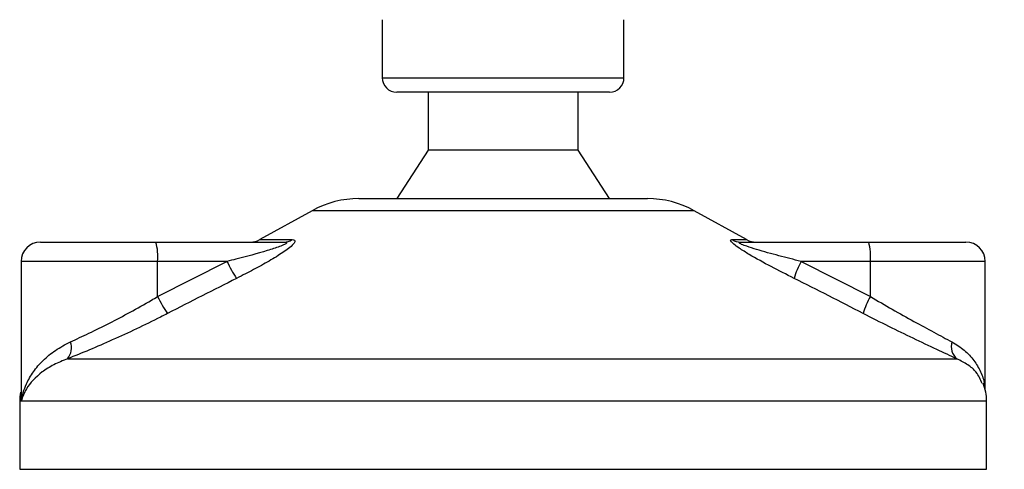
# Model space of a CAD drawing. Header units: millimetres. Extents: x 0 to 420, y 0 to 297.
# Tile 54 of 84: x 281.13 to 289, y 167.84 to 171.44. Entities that reach past the tile are written whole.
import ezdxf

# ---------------------------------------------------------------- set-up
doc = ezdxf.new("R2010")
doc.units = ezdxf.units.MM
doc.layers.add('QUOTE', color=174, linetype='Continuous')
doc.styles.add('SLDTEXTSTYLE3', font='TXT', dxfattribs={"width": 0.75})
doc.dimstyles.new('SLDDIMSTYLE0', dxfattribs={"dimtxt": 3, "dimasz": 3, "dimexe": 0, "dimexo": 0.0625, "dimgap": 0.75, "dimtad": 1, "dimdec": 0, "dimlfac": 12.940767, "dimrnd": 1e-09, "dimzin": 12, "dimdsep": 46, "dimtxsty": 'SLDTEXTSTYLE3', "dimsah": 1, "dimcen": 0.09, "dimadec": 0, "dimazin": 3, "dimtfac": 1, "dimtdec": 3, "dimtofl": 0, "dimtmove": 0, "dimatfit": 3, "dimfxl": 0, "dimfrac": 2, "dimtolj": 1, "dimtzin": 12, "dimarcsym": 0})

# ---------------------------------------------------------------- blocks, each defined once
blk = doc.blocks.new('_D')
at = {"layer": 'QUOTE'}
for p, q in [((281.1407, 171.5062), (281.1407, 182.2673)), ((330.1331, 171.5062), (330.1331, 182.2673)), ((281.1407, 180.2673), (330.1331, 180.2673))]:
    blk.add_line(p, q, dxfattribs=at)
for points in [[(281.1407, 180.2673), (284.1407, 179.7673), (284.1407, 180.7673)], [(330.1331, 180.2673), (327.1331, 180.7673), (327.1331, 179.7673)]]:
    blk.add_solid(points, dxfattribs=at)
at = {"layer": 'QUOTE', "insert": (302.3119, 184.1345), "char_height": 3, "attachment_point": 1, "style": 'SLDTEXTSTYLE3'}
blk.add_mtext('634', dxfattribs=at)

msp = doc.modelspace()

# ---------------------------------------------------------------- linework, layer by layer
at = {"color": 7, "linetype": 'Continuous', "lineweight": 25}
for p, q in [((284.0277, 171.43807), (284.0277, 170.97442)), ((285.95958, 170.97442), (285.95958, 171.43807)), ((284.0277, 170.97442), (285.95958, 170.97442)), ((285.84367, 170.8585), (284.14361, 170.8585)), ((284.39476, 170.8585), (284.39476, 170.39485)), ((285.59252, 170.39485), (285.59252, 170.8585)), ((284.39476, 170.39485), (284.14361, 170.00848)), ((285.59252, 170.39485), (284.39476, 170.39485)), ((285.84367, 170.00848), (285.59252, 170.39485)), ((283.84103, 170.00848), (285.09358, 170.00848)), ((285.09358, 170.00848), (286.14625, 170.00848)), ((283.46663, 169.91172), (283.0484, 169.68009)), ((285.12604, 169.91172), (283.46663, 169.91172)), ((286.52065, 169.91172), (285.12604, 169.91172)), ((286.93888, 169.68009), (286.52065, 169.91172)), ((283.0484, 169.68009), (283.30661, 169.68009)), ((286.82261, 169.68009), (286.93888, 169.68009)), ((281.2952, 169.66074), (282.21893, 169.66074)), ((282.21893, 169.66074), (283.24167, 169.66074)), ((286.89302, 169.66074), (287.91576, 169.66074)), ((287.91576, 169.66074), (288.69208, 169.66074)), ((281.14065, 169.50619), (281.14065, 168.4473)), ((282.23233, 169.50619), (281.14065, 169.50619)), ((282.23233, 169.22539), (282.78646, 169.50619)), ((282.23233, 169.22539), (282.23233, 169.50619)), ((282.78646, 169.50619), (282.23233, 169.50619)), ((287.37503, 169.50619), (287.92916, 169.22539)), ((287.92916, 169.50619), (287.37503, 169.50619)), ((287.92916, 169.22539), (287.92916, 169.50619)), ((288.84663, 169.50619), (287.92916, 169.50619)), ((288.84663, 168.48042), (288.84663, 169.50619)), ((281.51274, 168.72784), (288.62012, 168.72784)), ((281.12988, 168.38984), (281.12988, 167.84477)), ((281.14443, 168.38984), (281.12988, 168.38984)), ((288.8574, 168.38984), (281.14443, 168.38984)), ((288.8574, 167.84477), (288.8574, 168.38984)), ((281.12988, 167.84477), (285.32866, 167.84477)), ((285.32866, 167.84477), (288.8574, 167.84477))]:
    msp.add_line(p, q, dxfattribs=at)
for centre, radius, start, end in [((284.14361, 170.97442), 0.11591, 180, 270), ((285.84367, 170.97442), 0.11591, 270, 0), ((283.84103, 169.23572), 0.77275, 90, 118.979708), ((286.14625, 169.23572), 0.77275, 61.020292, 90), ((282.97352, 169.81529), 0.15455, 270, 298.979708), ((283.24113, 169.7812), 0.12046, 270.257722, 302.928572), ((286.89325, 169.79934), 0.1386, 239.359434, 269.903334), ((287.01376, 169.81529), 0.15455, 241.020292, 270), ((281.2952, 169.50619), 0.15455, 90, 180), ((281.77668, 169.54453), 0.45727, 355.189448, 14.721753), ((287.4735, 169.54453), 0.45727, 355.189448, 14.721753), ((288.69208, 169.50619), 0.15455, 0, 90), ((283.56547, 169.86093), 0.85597, 204.483224, 214.915993), ((287.98733, 169.17262), 0.69726, 151.419701, 163.471641), ((282.97194, 169.57222), 0.81689, 205.123669, 216.162504), ((288.49756, 168.90072), 0.6546, 150.264685, 163.174573), ((281.40766, 168.81497), 0.13651, 320.332603, 20.614778), ((288.70086, 168.82482), 0.12619, 162.369267, 230.220234), ((288.47102, 168.38984), 0.38638, 0, 21.634761), ((281.51626, 168.38984), 0.38638, 169.409906, 180)]:
    msp.add_arc(centre, radius, start, end, dxfattribs=at)
for points, knots in [([(283.30661, 169.68009), (283.31431, 169.67931), (283.32983, 169.67773), (283.33153, 169.66343), (283.31515, 169.64016), (283.26848, 169.59981), (283.18035, 169.5418), (283.06284, 169.47415), (282.95456, 169.41688), (282.88739, 169.383), (282.86358, 169.37099)], [0, 0, 0, 0, 0.0715734, 0.1443473, 0.2083354, 0.3096596, 0.4923301, 0.6911888, 0.8905251, 1, 1, 1, 1]), ([(287.31888, 169.37099), (287.25775, 169.40176), (287.13587, 169.46311), (286.98638, 169.54532), (286.88693, 169.60664), (286.83842, 169.64167), (286.81431, 169.66432), (286.80921, 169.67713), (286.81641, 169.68), (286.82206, 169.68008), (286.82261, 169.68009)], [0, 0, 0, 0, 0.2791688, 0.5566156, 0.6991027, 0.7915598, 0.8614835, 0.9308082, 0.9932657, 1, 1, 1, 1]), ([(283.24167, 169.66074), (283.24623, 169.66062), (283.25356, 169.66043), (283.26078, 169.65862), (283.26381, 169.65584), (283.26179, 169.65173), (283.25587, 169.6471), (283.23996, 169.63805), (283.19193, 169.61867), (283.06277, 169.57766), (282.91926, 169.53944), (282.81042, 169.51219), (282.78646, 169.50619)], [0, 0, 0, 0, 0.0326282, 0.0525244, 0.0758401, 0.1000535, 0.1224526, 0.1468975, 0.2362249, 0.4244765, 0.873292, 1, 1, 1, 1]), ([(287.37503, 169.50619), (287.31576, 169.52111), (287.19665, 169.55111), (287.05017, 169.59128), (286.95068, 169.62257), (286.90576, 169.63934), (286.88769, 169.6482), (286.88035, 169.65308), (286.87758, 169.65642), (286.8793, 169.65938), (286.8847, 169.66047), (286.89026, 169.66072), (286.89238, 169.66073), (286.89302, 169.66074)], [0, 0, 0, 0, 0.3126385, 0.6283409, 0.7723225, 0.8532102, 0.8895986, 0.904004, 0.9304919, 0.9491875, 0.9821779, 0.994635, 1, 1, 1, 1]), ([(282.86358, 169.37099), (282.77188, 169.32486), (282.58771, 169.23222), (282.40445, 169.13767), (282.31243, 169.09019)], [0, 0, 0, 0, 0.4978543, 1, 1, 1, 1]), ([(287.87099, 169.09019), (287.77961, 169.13727), (287.59608, 169.23182), (287.41154, 169.32447), (287.31888, 169.37099)], [0, 0, 0, 0, 0.497852, 1, 1, 1, 1]), ([(281.53543, 168.86304), (281.58404, 168.88548), (281.68273, 168.93105), (281.84537, 169.01166), (282.01367, 169.10019), (282.14319, 169.17275), (282.21569, 169.21557), (282.23233, 169.22539)], [0, 0, 0, 0, 0.2283053, 0.4634776, 0.6938128, 0.9297437, 1, 1, 1, 1]), ([(287.92916, 169.22539), (287.98748, 169.19118), (288.10567, 169.12186), (288.27684, 169.0265), (288.44064, 168.93759), (288.53344, 168.88816), (288.5806, 168.86304)], [0, 0, 0, 0, 0.2465936, 0.4996913, 0.7457356, 1, 1, 1, 1]), ([(282.31243, 169.09019), (282.29331, 169.08037), (282.2114, 169.03827), (282.06265, 168.96562), (281.87118, 168.87782), (281.6831, 168.79647), (281.57008, 168.75094), (281.51274, 168.72784)], [0, 0, 0, 0, 0.0699949, 0.2998887, 0.53536, 0.7642956, 1, 1, 1, 1]), ([(288.62012, 168.72784), (288.56791, 168.75203), (288.46162, 168.80127), (288.27517, 168.88925), (288.07618, 168.98562), (287.94002, 169.05501), (287.87099, 169.09019)], [0, 0, 0, 0, 0.2463531, 0.5014676, 0.7472632, 1, 1, 1, 1]), ([(281.14443, 168.38984), (281.14449, 168.39024), (281.15051, 168.43613), (281.17333, 168.51574), (281.23543, 168.62482), (281.31332, 168.71554), (281.41109, 168.79837), (281.494, 168.84149), (281.53543, 168.86304)], [0, 0, 0, 0, 0.0022463, 0.2586377, 0.4477168, 0.6367116, 0.818473, 1, 1, 1, 1]), ([(288.5806, 168.86304), (288.61492, 168.84178), (288.68453, 168.79866), (288.75976, 168.71624), (288.81185, 168.625), (288.84051, 168.54961), (288.84032, 168.50471), (288.84028, 168.4936)], [0, 0, 0, 0, 0.22272092, 0.4517881, 0.6846122, 0.92196036, 1, 1, 1, 1]), ([(281.51274, 168.72784), (281.47477, 168.71259), (281.39804, 168.68179), (281.27575, 168.60278), (281.18338, 168.5038), (281.15117, 168.42292), (281.14449, 168.39012), (281.14443, 168.38984)], [0, 0, 0, 0, 0.1804148, 0.3645009, 0.7419063, 0.9977849, 1, 1, 1, 1]), ([(288.82119, 168.52998), (288.80884, 168.56166), (288.78788, 168.61543), (288.71126, 168.68133), (288.65069, 168.71224), (288.62012, 168.72784)], [0, 0, 0, 0, 0.4154015, 0.7049893, 1, 1, 1, 1]), ([(281.14443, 168.38984), (281.14438, 168.39012), (281.13958, 168.41388), (281.1418, 168.43745), (281.14401, 168.46074)], [0, 0, 0, 0, 0.0118458, 1, 1, 1, 1]), ([(281.14578, 168.4473), (281.14384, 168.42859), (281.14187, 168.40949), (281.14438, 168.39024), (281.14443, 168.38984)], [0, 0, 0, 0, 0.97929123, 1, 1, 1, 1])]:
    msp.add_open_spline(points, degree=3, knots=knots, dxfattribs=at)

# ---------------------------------------------------------------- dimensions: what is measured, and where the dimension line sits
at = {"layer": 'QUOTE'}
dim = msp.add_linear_dim(base=(330.13311, 180.26727), p1=(281.14065, 169.50619), p2=(330.13311, 169.50619), dimstyle='SLDDIMSTYLE0', dxfattribs=at)
dim.commit()
dim.dimension.update_dxf_attribs({"geometry": '_D', "text_midpoint": (305.63688, 180.26727), "dimtype": 160})

doc.saveas('drawing.dxf')
